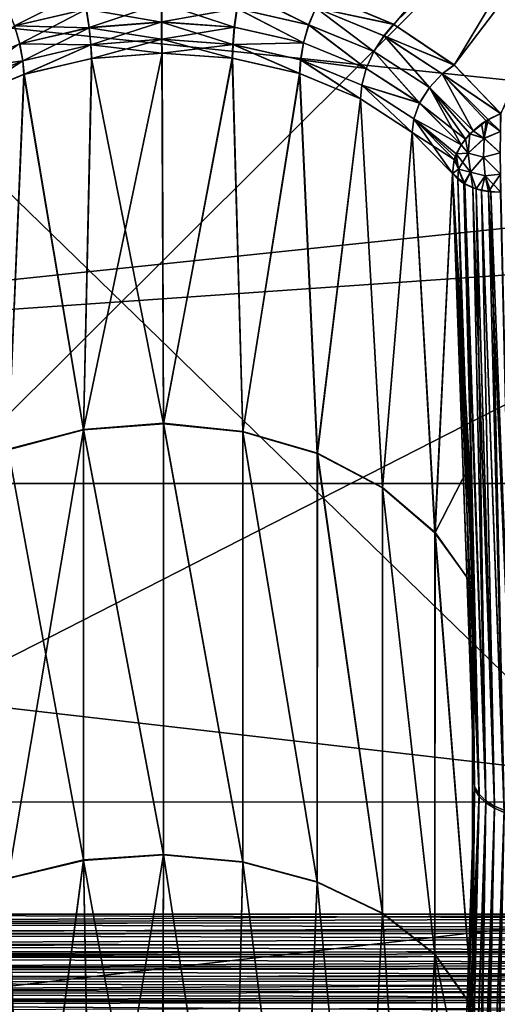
# Model space of a CAD drawing. Header units: metres. Extents: x 59 to 135, y -85 to 115.
# Tile 160 of 256: x 91.53 to 92.82, y 40.1 to 42.75. Entities that reach past the tile are written whole.
import ezdxf

# ---------------------------------------------------------------- set-up
doc = ezdxf.new("R2010")
doc.units = ezdxf.units.M
doc.layers.add('solid_20_404_502_XXX', color=7, linetype='CONTINUOUS')

msp = doc.modelspace()

# ---------------------------------------------------------------- linework, layer by layer
at = {"layer": 'solid_20_404_502_XXX'}
for points in [[(90.146507, 40.338993, -15.596577), (93.5, 43.679359, -12.338992), (96.853493, 43.762138, -12.338992)], [(96.853493, 40.338993, -15.76214), (90.146507, 40.338993, -15.596577), (96.853493, 43.762138, -12.338992)], [(90.146507, 40.338993, -15.596577), (90.146507, 43.596577, -12.338992), (93.5, 43.679359, -12.338992)], [(93.5, 40.338993, 15.679357), (93.5, 43.679356, 12.338994), (90.146507, 43.596577, 12.338992)], [(92.34333, 42.816429, -11.221816), (92.535103, 42.735428, -11.136082), (93.5, 43.679359, -12.056192)], [(92.535103, 42.735428, -11.136082), (92.698647, 42.626217, -11.022831), (93.5, 43.679359, -12.056192)], [(92.698647, 42.626217, -11.022831), (92.824028, 42.495674, -10.889193), (93.5, 43.679359, -12.056192)], [(93.328049, 43.675114, 12.056192), (90.357346, 42.677902, 11.132314), (90.097382, 42.860432, 11.321259)], [(93.328049, 43.675114, 12.056192), (90.616806, 42.495674, 10.943679), (90.357346, 42.677902, 11.132314)], [(93.328049, 43.675114, 12.056192), (91.283623, 42.734676, 11.166223), (90.616806, 42.495674, 10.943679)], [(93.328049, 43.675114, 12.056192), (91.477905, 42.815666, 11.242417), (91.283623, 42.734676, 11.166223)], [(93.328049, 43.675114, 12.056192), (92.536049, 42.734936, 11.135566), (92.344101, 42.816177, 11.221543)], [(93.328049, 43.675114, 12.056192), (92.699081, 42.625851, 11.022455), (92.536049, 42.734936, 11.135566)], [(93.328049, 43.675114, 12.056192), (92.824112, 42.495674, 10.889191), (92.699081, 42.625851, 11.022455)], [(93.5, 40.338993, 15.679357), (90.146507, 43.596577, 12.338992), (90.146507, 40.338993, 15.596577)], [(103.25, 43.274845, 14.411075), (103.25, 41.498539, 16.086933), (86.25, 43.274685, 14.411202)], [(103.25, 43.274845, -14.411075), (86.25, 43.274685, -14.411202), (86.25, 41.498821, -16.086687)], [(103.25, 41.498539, -16.086933), (103.25, 43.274845, -14.411075), (86.25, 41.498821, -16.086687)], [(103.25, 41.498539, 16.086933), (86.25, 41.498821, 16.086687), (86.25, 43.274685, 14.411202)], [(91.514336, 42.731506, 11.203964), (91.495995, 42.777447, 11.21556), (91.69928, 42.824814, 11.25824)], [(91.708488, 42.776661, 11.24493), (91.514336, 42.731506, 11.203964), (91.69928, 42.824814, 11.25824)], [(92.113152, 42.778027, -11.235382), (92.30677, 42.733986, -11.184983), (92.122948, 42.826061, -11.248556)], [(92.307198, 42.733925, 11.184846), (92.113876, 42.778027, 11.235269), (92.123718, 42.82608, 11.248485)], [(92.30677, 42.733986, -11.184983), (92.325737, 42.779682, -11.196346), (92.122948, 42.826061, -11.248556)], [(92.307198, 42.733925, 11.184846), (92.123718, 42.82608, 11.248485), (92.326195, 42.779629, 11.196239)], [(92.325737, 42.779682, -11.196346), (92.535103, 42.735428, -11.136082), (92.34333, 42.816429, -11.221816)], [(92.326195, 42.779629, 11.196239), (92.344101, 42.816177, 11.221543), (92.536049, 42.734936, 11.135566)], [(103.25, 42.784115, -17.619022), (72.465813, 40.644337, -19.212515), (72.43409, 42.787556, -17.616133)], [(103.25, 42.784115, 17.619022), (72.43409, 42.787262, 17.616383), (72.465813, 40.644032, 19.212717)], [(103.25, 42.784115, -17.619022), (103.25, 40.638706, -19.216219), (72.465813, 40.644337, -19.212515)], [(103.25, 40.638706, 19.216219), (103.25, 42.784115, 17.619022), (72.465813, 40.644032, 19.212717)], [(91.513939, 42.7313, -11.203833), (91.707787, 42.776474, -11.244833), (91.495628, 42.777229, -11.215403)], [(91.715096, 42.726364, -11.248535), (91.707787, 42.776474, -11.244833), (91.513939, 42.7313, -11.203833)], [(91.528557, 42.68298, 11.208874), (91.514336, 42.731506, 11.203964), (91.708488, 42.776661, 11.24493)], [(91.715782, 42.726521, 11.248605), (91.528557, 42.68298, 11.208874), (91.708488, 42.776661, 11.24493)], [(91.910278, 42.741665, -11.258862), (91.910126, 42.792313, -11.25559), (91.707787, 42.776474, -11.244833)], [(91.715096, 42.726364, -11.248535), (91.910278, 42.741665, -11.258862), (91.707787, 42.776474, -11.244833)], [(91.715782, 42.726521, 11.248605), (91.708488, 42.776661, 11.24493), (91.911003, 42.792435, 11.255583)], [(91.715782, 42.726521, 11.248605), (91.911003, 42.792435, 11.255583), (91.911125, 42.741745, 11.258823)], [(92.106056, 42.727894, -11.239042), (91.910126, 42.792313, -11.25559), (91.910278, 42.741665, -11.258862)], [(92.106056, 42.727894, -11.239042), (92.113152, 42.778027, -11.235382), (91.910126, 42.792313, -11.25559)], [(91.911125, 42.741745, 11.258823), (91.911003, 42.792435, 11.255583), (92.113876, 42.778027, 11.235269)], [(92.106758, 42.727867, 11.238907), (91.911125, 42.741745, 11.258823), (92.113876, 42.778027, 11.235269)], [(92.106056, 42.727894, -11.239042), (92.292625, 42.685474, -11.189868), (92.113152, 42.778027, -11.235382)], [(92.29303, 42.685398, 11.189717), (92.106758, 42.727867, 11.238907), (92.113876, 42.778027, 11.235269)], [(92.292625, 42.685474, -11.189868), (92.30677, 42.733986, -11.184983), (92.113152, 42.778027, -11.235382)], [(92.29303, 42.685398, 11.189717), (92.113876, 42.778027, 11.235269), (92.307198, 42.733925, 11.184846)], [(92.30677, 42.733986, -11.184983), (92.48233, 42.662117, -11.106627), (92.325737, 42.779682, -11.196346)], [(92.482552, 42.662071, 11.106525), (92.307198, 42.733925, 11.184846), (92.326195, 42.779629, 11.196239)], [(92.325737, 42.779682, -11.196346), (92.509705, 42.704025, -11.115062), (92.535103, 42.735428, -11.136082)], [(92.48233, 42.662117, -11.106627), (92.509705, 42.704025, -11.115062), (92.325737, 42.779682, -11.196346)], [(92.509941, 42.703987, 11.114981), (92.326195, 42.779629, 11.196239), (92.536049, 42.734936, 11.135566)], [(92.482552, 42.662071, 11.106525), (92.326195, 42.779629, 11.196239), (92.509941, 42.703987, 11.114981)], [(91.528557, 42.68298, 11.208874), (91.357864, 42.613068, 11.141405), (91.514336, 42.731506, 11.203964)], [(91.528152, 42.6828, -11.208762), (91.715096, 42.726364, -11.248535), (91.513939, 42.7313, -11.203833)], [(91.536659, 42.637291, -11.229628), (91.715096, 42.726364, -11.248535), (91.528152, 42.6828, -11.208762)], [(91.715782, 42.726521, 11.248605), (91.720322, 42.680145, 11.26884), (91.528557, 42.68298, 11.208874)], [(91.536659, 42.637291, -11.229628), (91.719658, 42.680027, -11.268779), (91.715096, 42.726364, -11.248535)], [(91.910812, 42.695007, -11.278836), (91.910278, 42.741665, -11.258862), (91.715096, 42.726364, -11.248535)], [(91.719658, 42.680027, -11.268779), (91.910812, 42.695007, -11.278836), (91.715096, 42.726364, -11.248535)], [(91.715782, 42.726521, 11.248605), (91.911125, 42.741745, 11.258823), (91.720322, 42.680145, 11.26884)], [(91.720322, 42.680145, 11.26884), (91.911125, 42.741745, 11.258823), (91.911636, 42.695045, 11.278793)], [(92.102516, 42.681404, -11.259112), (91.910278, 42.741665, -11.258862), (91.910812, 42.695007, -11.278836)], [(92.106056, 42.727894, -11.239042), (91.910278, 42.741665, -11.258862), (92.102516, 42.681404, -11.259112)], [(91.911636, 42.695045, 11.278793), (91.911125, 42.741745, 11.258823), (92.106758, 42.727867, 11.238907)], [(92.103188, 42.681339, 11.258978), (91.911636, 42.695045, 11.278793), (92.106758, 42.727867, 11.238907)], [(92.106056, 42.727894, -11.239042), (92.102516, 42.681404, -11.259112), (92.292625, 42.685474, -11.189868)], [(92.103188, 42.681339, 11.258978), (92.106758, 42.727867, 11.238907), (92.29303, 42.685398, 11.189717)], [(92.292625, 42.685474, -11.189868), (92.461563, 42.616318, -11.113563), (92.30677, 42.733986, -11.184983)], [(92.461769, 42.616261, 11.113454), (92.29303, 42.685398, 11.189717), (92.307198, 42.733925, 11.184846)], [(92.461563, 42.616318, -11.113563), (92.48233, 42.662117, -11.106627), (92.30677, 42.733986, -11.184983)], [(92.461769, 42.616261, 11.113454), (92.307198, 42.733925, 11.184846), (92.482552, 42.662071, 11.106525)], [(92.509705, 42.704025, -11.115062), (92.698647, 42.626217, -11.022831), (92.535103, 42.735428, -11.136082)], [(92.509941, 42.703987, 11.114981), (92.536049, 42.734936, 11.135566), (92.699081, 42.625851, 11.022455)], [(92.48233, 42.662117, -11.106627), (92.632187, 42.565571, -11.003736), (92.509705, 42.704025, -11.115062)], [(92.632271, 42.56554, 11.00368), (92.482552, 42.662071, 11.106525), (92.509941, 42.703987, 11.114981)], [(92.509705, 42.704025, -11.115062), (92.66687, 42.602375, -11.008233), (92.698647, 42.626217, -11.022831)], [(92.632187, 42.565571, -11.003736), (92.66687, 42.602375, -11.008233), (92.509705, 42.704025, -11.115062)], [(92.666954, 42.602352, 11.008193), (92.509941, 42.703987, 11.114981), (92.699081, 42.625851, 11.022455)], [(92.632271, 42.56554, 11.00368), (92.509941, 42.703987, 11.114981), (92.666954, 42.602352, 11.008193)], [(91.528557, 42.68298, 11.208874), (91.537025, 42.637432, 11.229725), (91.357864, 42.613068, 11.141405)], [(91.369949, 42.568771, -11.163164), (91.536659, 42.637291, -11.229628), (91.528152, 42.6828, -11.208762)], [(91.528557, 42.68298, 11.208874), (91.720322, 42.680145, 11.26884), (91.537025, 42.637432, 11.229725)], [(91.539948, 42.600586, -11.26432), (91.719658, 42.680027, -11.268779), (91.536659, 42.637291, -11.229628)], [(91.540527, 42.600773, 11.264498), (91.537025, 42.637432, 11.229725), (91.720322, 42.680145, 11.26884)], [(91.539948, 42.600586, -11.26432), (91.721947, 42.643044, -11.303211), (91.719658, 42.680027, -11.268779)], [(91.722809, 42.643177, 11.30332), (91.540527, 42.600773, 11.264498), (91.720322, 42.680145, 11.26884)], [(91.911659, 42.657814, -11.313063), (91.910812, 42.695007, -11.278836), (91.719658, 42.680027, -11.268779)], [(91.721947, 42.643044, -11.303211), (91.911659, 42.657814, -11.313063), (91.719658, 42.680027, -11.268779)], [(91.722809, 42.643177, 11.30332), (91.720322, 42.680145, 11.26884), (91.911636, 42.695045, 11.278793)], [(91.722809, 42.643177, 11.30332), (91.911636, 42.695045, 11.278793), (91.912491, 42.657818, 11.313042)], [(92.100975, 42.644302, -11.293496), (91.910812, 42.695007, -11.278836), (91.911659, 42.657814, -11.313063)], [(92.100975, 42.644302, -11.293496), (92.102516, 42.681404, -11.259112), (91.910812, 42.695007, -11.278836)], [(91.912491, 42.657818, 11.313042), (91.911636, 42.695045, 11.278793), (92.103188, 42.681339, 11.258978)], [(92.101852, 42.644173, 11.293337), (91.912491, 42.657818, 11.313042), (92.103188, 42.681339, 11.258978)], [(92.100975, 42.644302, -11.293496), (92.282005, 42.602863, -11.245097), (92.102516, 42.681404, -11.259112)], [(92.282661, 42.602657, 11.244862), (92.101852, 42.644173, 11.293337), (92.103188, 42.681339, 11.258978)], [(92.292625, 42.685474, -11.189868), (92.102516, 42.681404, -11.259112), (92.284981, 42.63969, -11.210421)], [(92.282005, 42.602863, -11.245097), (92.284981, 42.63969, -11.210421), (92.102516, 42.681404, -11.259112)], [(92.285362, 42.639591, 11.210273), (92.103188, 42.681339, 11.258978), (92.29303, 42.685398, 11.189717)], [(92.282661, 42.602657, 11.244862), (92.103188, 42.681339, 11.258978), (92.285362, 42.639591, 11.210273)], [(92.292625, 42.685474, -11.189868), (92.284981, 42.63969, -11.210421), (92.461563, 42.616318, -11.113563)], [(92.285362, 42.639591, 11.210273), (92.29303, 42.685398, 11.189717), (92.461769, 42.616261, 11.113454)], [(91.700661, 41.643326, -12.484874), (91.721947, 42.643044, -11.303211), (91.539948, 42.600586, -11.26432)], [(91.700706, 41.644466, 12.483644), (91.540527, 42.600773, 11.264498), (91.722809, 42.643177, 11.30332)], [(91.700661, 41.643326, -12.484874), (91.915497, 41.659721, -12.499874), (91.721947, 42.643044, -11.303211)], [(91.700706, 41.644466, 12.483644), (91.722809, 42.643177, 11.30332), (91.912491, 42.657818, 11.313042)], [(91.91555, 41.660851, 12.498635), (91.700706, 41.644466, 12.483644), (91.912491, 42.657818, 11.313042)], [(91.915497, 41.659721, -12.499874), (91.911659, 42.657814, -11.313063), (91.721947, 42.643044, -11.303211)], [(91.915497, 41.659721, -12.499874), (92.100975, 42.644302, -11.293496), (91.911659, 42.657814, -11.313063)], [(91.91555, 41.660851, 12.498635), (91.912491, 42.657818, 11.313042), (92.101852, 42.644173, 11.293337)], [(91.915497, 41.659721, -12.499874), (92.129448, 41.637878, -12.479887), (92.100975, 42.644302, -11.293496)], [(92.129494, 41.639, 12.478642), (91.91555, 41.660851, 12.498635), (92.101852, 42.644173, 11.293337)], [(92.129448, 41.637878, -12.479887), (92.282005, 42.602863, -11.245097), (92.100975, 42.644302, -11.293496)], [(92.129494, 41.639, 12.478642), (92.101852, 42.644173, 11.293337), (92.282661, 42.602657, 11.244862)], [(92.461563, 42.616318, -11.113563), (92.605492, 42.523521, -11.01352), (92.48233, 42.662117, -11.106627)], [(92.60556, 42.523483, 11.013462), (92.461769, 42.616261, 11.113454), (92.482552, 42.662071, 11.106525)], [(92.605492, 42.523521, -11.01352), (92.632187, 42.565571, -11.003736), (92.48233, 42.662117, -11.106627)], [(92.60556, 42.523483, 11.013462), (92.482552, 42.662071, 11.106525), (92.632271, 42.56554, 11.00368)], [(91.357864, 42.613068, 11.141405), (91.537025, 42.637432, 11.229725), (91.370132, 42.568867, 11.163237)], [(91.373894, 42.532234, -11.198002), (91.536659, 42.637291, -11.229628), (91.369949, 42.568771, -11.163164)], [(91.374229, 42.532406, 11.198169), (91.370132, 42.568867, 11.163237), (91.537025, 42.637432, 11.229725)], [(91.373894, 42.532234, -11.198002), (91.539948, 42.600586, -11.26432), (91.536659, 42.637291, -11.229628)], [(91.540527, 42.600773, 11.264498), (91.374229, 42.532406, 11.198169), (91.537025, 42.637432, 11.229725)], [(92.282005, 42.602863, -11.245097), (92.446159, 42.535156, -11.169813), (92.284981, 42.63969, -11.210421)], [(92.446625, 42.534912, 11.169546), (92.282661, 42.602657, 11.244862), (92.285362, 42.639591, 11.210273)], [(92.446159, 42.535156, -11.169813), (92.449867, 42.571835, -11.135032), (92.284981, 42.63969, -11.210421)], [(92.461563, 42.616318, -11.113563), (92.284981, 42.63969, -11.210421), (92.449867, 42.571835, -11.135032)], [(92.45005, 42.571762, 11.134929), (92.285362, 42.639591, 11.210273), (92.461769, 42.616261, 11.113454)], [(92.446625, 42.534912, 11.169546), (92.285362, 42.639591, 11.210273), (92.45005, 42.571762, 11.134929)], [(92.461563, 42.616318, -11.113563), (92.449867, 42.571835, -11.135032), (92.605492, 42.523521, -11.01352)], [(92.66687, 42.602375, -11.008233), (92.824028, 42.495674, -10.889193), (92.698647, 42.626217, -11.022831)], [(92.666954, 42.602352, 11.008193), (92.699081, 42.625851, 11.022455), (92.824112, 42.495674, 10.889191)], [(91.497299, 41.589645, -12.43575), (91.539948, 42.600586, -11.26432), (91.373894, 42.532234, -11.198002)], [(91.497345, 41.590786, 12.434532), (91.374229, 42.532406, 11.198169), (91.540527, 42.600773, 11.264498)], [(91.497299, 41.589645, -12.43575), (91.700661, 41.643326, -12.484874), (91.539948, 42.600586, -11.26432)], [(91.700706, 41.644466, 12.483644), (91.497345, 41.590786, 12.434532), (91.540527, 42.600773, 11.264498)], [(92.129448, 41.637878, -12.479887), (92.330177, 41.579063, -12.426064), (92.282005, 42.602863, -11.245097)], [(92.330231, 41.58017, 12.424817), (92.129494, 41.639, 12.478642), (92.282661, 42.602657, 11.244862)], [(92.330177, 41.579063, -12.426064), (92.446159, 42.535156, -11.169813), (92.282005, 42.602863, -11.245097)], [(92.330231, 41.58017, 12.424817), (92.282661, 42.602657, 11.244862), (92.446625, 42.534912, 11.169546)], [(92.45005, 42.571762, 11.134929), (92.461769, 42.616261, 11.113454), (92.60556, 42.523483, 11.013462)], [(92.632187, 42.565571, -11.003736), (92.749687, 42.448608, -10.880844), (92.66687, 42.602375, -11.008233)], [(92.749718, 42.448582, 10.880816), (92.632271, 42.56554, 11.00368), (92.666954, 42.602352, 11.008193)], [(92.66687, 42.602375, -11.008233), (92.790421, 42.479008, -10.880383), (92.824028, 42.495674, -10.889193)], [(92.749687, 42.448608, -10.880844), (92.790421, 42.479008, -10.880383), (92.66687, 42.602375, -11.008233)], [(92.785072, 42.475761, 10.879721), (92.666954, 42.602352, 11.008193), (92.824112, 42.495674, 10.889191)], [(92.749718, 42.448582, 10.880816), (92.666954, 42.602352, 11.008193), (92.785072, 42.475761, 10.879721)], [(92.446159, 42.535156, -11.169813), (92.585823, 42.444065, -11.070805), (92.449867, 42.571835, -11.135032)], [(92.586014, 42.443909, 11.070637), (92.446625, 42.534912, 11.169546), (92.45005, 42.571762, 11.134929)], [(92.585823, 42.444065, -11.070805), (92.589905, 42.480968, -11.036393), (92.449867, 42.571835, -11.135032)], [(92.605492, 42.523521, -11.01352), (92.449867, 42.571835, -11.135032), (92.589905, 42.480968, -11.036393)], [(92.589966, 42.48093, 11.036343), (92.45005, 42.571762, 11.134929), (92.60556, 42.523483, 11.013462)], [(92.586014, 42.443909, 11.070637), (92.45005, 42.571762, 11.134929), (92.589966, 42.48093, 11.036343)], [(92.605492, 42.523521, -11.01352), (92.718002, 42.411182, -10.894172), (92.632187, 42.565571, -11.003736)], [(92.729179, 42.426464, 10.887412), (92.60556, 42.523483, 11.013462), (92.632271, 42.56554, 11.00368)], [(92.741364, 42.440346, -10.882813), (92.749687, 42.448608, -10.880844), (92.632187, 42.565571, -11.003736)], [(92.729156, 42.426495, -10.887443), (92.741364, 42.440346, -10.882813), (92.632187, 42.565571, -11.003736)], [(92.718002, 42.411182, -10.894172), (92.729156, 42.426495, -10.887443), (92.632187, 42.565571, -11.003736)], [(92.729179, 42.426464, 10.887412), (92.632271, 42.56554, 11.00368), (92.749718, 42.448582, 10.880816)], [(92.330177, 41.579063, -12.426064), (92.506142, 41.486656, -12.341506), (92.446159, 42.535156, -11.169813)], [(92.50618, 41.487747, 12.340259), (92.330231, 41.58017, 12.424817), (92.446625, 42.534912, 11.169546)], [(92.506142, 41.486656, -12.341506), (92.585823, 42.444065, -11.070805), (92.446159, 42.535156, -11.169813)], [(92.50618, 41.487747, 12.340259), (92.446625, 42.534912, 11.169546), (92.586014, 42.443909, 11.070637)], [(92.605492, 42.523521, -11.01352), (92.589905, 42.480968, -11.036393), (92.718002, 42.411182, -10.894172)], [(92.589966, 42.48093, 11.036343), (92.60556, 42.523483, 11.013462), (92.718025, 42.411156, 10.894141)], [(92.729179, 42.426464, 10.887412), (92.718025, 42.411156, 10.894141), (92.60556, 42.523483, 11.013462)], [(92.785072, 42.475761, 10.879721), (92.824112, 42.495674, 10.889191), (92.823303, 42.447014, 10.856697)], [(92.823303, 42.447014, -10.856697), (92.824028, 42.495674, -10.889193), (92.790421, 42.479008, -10.880383)], [(92.585823, 42.444065, -11.070805), (92.694336, 42.333588, -10.952425), (92.589905, 42.480968, -11.036393)], [(92.586014, 42.443909, 11.070637), (92.589966, 42.48093, 11.036343), (92.698952, 42.371113, 10.918874)], [(92.694336, 42.333588, -10.952425), (92.698936, 42.371132, -10.918894), (92.589905, 42.480968, -11.036393)], [(92.718002, 42.411182, -10.894172), (92.589905, 42.480968, -11.036393), (92.698936, 42.371132, -10.918894)], [(92.704636, 42.386604, 10.90815), (92.589966, 42.48093, 11.036343), (92.718025, 42.411156, 10.894141)], [(92.701599, 42.379021, 10.913201), (92.698952, 42.371113, 10.918874), (92.589966, 42.48093, 11.036343)], [(92.704636, 42.386604, 10.90815), (92.701599, 42.379021, 10.913201), (92.589966, 42.48093, 11.036343)], [(92.741364, 42.440346, -10.882813), (92.790421, 42.479008, -10.880383), (92.749687, 42.448608, -10.880844)], [(92.779358, 42.428349, -10.858287), (92.790421, 42.479008, -10.880383), (92.741364, 42.440346, -10.882813)], [(92.785072, 42.475761, 10.879721), (92.772705, 42.4674, 10.87891), (92.749718, 42.448582, 10.880816)], [(92.77935, 42.428326, 10.858281), (92.749718, 42.448582, 10.880816), (92.772705, 42.4674, 10.87891)], [(92.77935, 42.428326, 10.858281), (92.772705, 42.4674, 10.87891), (92.785072, 42.475761, 10.879721)], [(92.77935, 42.428326, 10.858281), (92.785072, 42.475761, 10.879721), (92.823303, 42.447014, 10.856697)], [(92.779358, 42.428349, -10.858287), (92.823303, 42.447014, -10.856697), (92.790421, 42.479008, -10.880383)], [(92.506142, 41.486656, -12.341506), (92.647186, 41.365986, -12.23108), (92.585823, 42.444065, -11.070805)], [(92.647217, 41.367058, 12.229838), (92.50618, 41.487747, 12.340259), (92.586014, 42.443909, 11.070637)], [(92.647186, 41.365986, -12.23108), (92.694336, 42.333588, -10.952425), (92.585823, 42.444065, -11.070805)], [(92.586014, 42.443909, 11.070637), (92.698952, 42.371113, 10.918874), (92.694336, 42.333588, 10.952425)], [(92.647217, 41.367058, 12.229838), (92.586014, 42.443909, 11.070637), (92.694336, 42.333588, 10.952425)], [(92.718002, 42.411182, -10.894172), (92.741364, 42.440346, -10.882813), (92.729156, 42.426495, -10.887443)], [(92.736954, 42.388443, -10.875078), (92.741364, 42.440346, -10.882813), (92.718002, 42.411182, -10.894172)], [(92.741348, 42.440285, 10.882792), (92.729179, 42.426464, 10.887412), (92.749718, 42.448582, 10.880816)], [(92.736954, 42.388401, 10.875078), (92.729179, 42.426464, 10.887412), (92.741348, 42.440285, 10.882792)], [(92.779358, 42.428349, -10.858287), (92.741364, 42.440346, -10.882813), (92.736954, 42.388443, -10.875078)], [(92.736954, 42.388401, 10.875078), (92.741348, 42.440285, 10.882792), (92.77935, 42.428326, 10.858281)], [(92.77935, 42.428326, 10.858281), (92.741348, 42.440285, 10.882792), (92.749718, 42.448582, 10.880816)], [(92.77935, 42.428326, 10.858281), (92.823303, 42.447014, 10.856697), (92.823021, 42.389622, 10.845286)], [(92.779358, 42.428349, -10.858287), (92.823021, 42.389622, -10.845286), (92.823303, 42.447014, -10.856697)], [(92.704636, 42.386669, -10.908151), (92.718002, 42.411182, -10.894172), (92.698936, 42.371132, -10.918894)], [(92.736954, 42.388443, -10.875078), (92.718002, 42.411182, -10.894172), (92.704636, 42.386669, -10.908151)], [(92.736954, 42.388401, 10.875078), (92.704636, 42.386604, 10.90815), (92.718025, 42.411156, 10.894141)], [(92.736954, 42.388401, 10.875078), (92.718025, 42.411156, 10.894141), (92.729179, 42.426464, 10.887412)], [(92.777863, 42.377239, -10.853966), (92.779358, 42.428349, -10.858287), (92.736954, 42.388443, -10.875078)], [(92.736954, 42.388401, 10.875078), (92.77935, 42.428326, 10.858281), (92.777863, 42.377224, 10.853967)], [(92.777863, 42.377239, -10.853966), (92.823021, 42.389622, -10.845286), (92.779358, 42.428349, -10.858287)], [(92.777863, 42.377224, 10.853967), (92.77935, 42.428326, 10.858281), (92.823021, 42.389622, 10.845286)], [(92.701584, 42.379044, -10.913224), (92.704636, 42.386669, -10.908151), (92.698936, 42.371132, -10.918894)], [(92.710197, 42.345055, -10.911963), (92.701584, 42.379044, -10.913224), (92.698936, 42.371132, -10.918894)], [(92.710205, 42.345024, 10.911968), (92.698952, 42.371113, 10.918874), (92.701599, 42.379021, 10.913201)], [(92.710197, 42.345055, -10.911963), (92.704636, 42.386669, -10.908151), (92.701584, 42.379044, -10.913224)], [(92.710205, 42.345024, 10.911968), (92.701599, 42.379021, 10.913201), (92.704636, 42.386604, 10.90815)], [(92.736954, 42.388443, -10.875078), (92.704636, 42.386669, -10.908151), (92.710197, 42.345055, -10.911963)], [(92.736954, 42.388401, 10.875078), (92.742607, 42.337196, 10.882652), (92.704636, 42.386604, 10.90815)], [(92.742607, 42.337196, 10.882652), (92.710205, 42.345024, 10.911968), (92.704636, 42.386604, 10.90815)], [(92.742607, 42.337219, -10.882647), (92.736954, 42.388443, -10.875078), (92.710197, 42.345055, -10.911963)], [(92.777863, 42.377239, -10.853966), (92.736954, 42.388443, -10.875078), (92.742607, 42.337219, -10.882647)], [(92.736954, 42.388401, 10.875078), (92.777863, 42.377224, 10.853967), (92.742607, 42.337196, 10.882652)], [(92.777863, 42.377239, -10.853966), (92.823303, 42.33223, -10.856697), (92.823021, 42.389622, -10.845286)], [(92.777863, 42.377224, 10.853967), (92.823021, 42.389622, 10.845286), (92.823303, 42.33223, 10.856697)], [(92.710197, 42.345055, -10.911963), (92.698936, 42.371132, -10.918894), (92.694336, 42.333588, -10.952425)], [(92.710205, 42.345024, 10.911968), (92.694336, 42.333588, 10.952425), (92.698952, 42.371113, 10.918874)], [(92.782082, 42.327583, -10.866176), (92.777863, 42.377239, -10.853966), (92.742607, 42.337219, -10.882647)], [(92.742607, 42.337196, 10.882652), (92.777863, 42.377224, 10.853967), (92.782082, 42.327576, 10.866179)], [(92.782082, 42.327583, -10.866176), (92.823303, 42.33223, -10.856697), (92.777863, 42.377239, -10.853966)], [(92.782082, 42.327576, 10.866179), (92.777863, 42.377224, 10.853967), (92.823303, 42.33223, 10.856697)], [(92.647186, 41.365986, -12.23108), (92.74823, 41.225666, -12.086882), (92.694336, 42.333588, -10.952425)], [(92.647217, 41.367058, 12.229838), (92.694336, 42.333588, 10.952425), (92.739769, 41.547024, 11.76049)], [(92.710197, 42.345055, -10.911963), (92.694336, 42.333588, -10.952425), (92.708809, 42.318333, -10.935971)], [(92.710205, 42.345024, 10.911968), (92.727188, 42.305538, 10.920931), (92.694336, 42.333588, 10.952425)], [(92.753593, 40.675732, -12.640355), (92.766251, 40.655933, -12.620546), (92.694336, 42.333588, -10.952425)], [(92.708809, 42.318333, -10.935971), (92.694336, 42.333588, -10.952425), (92.766251, 40.655933, -12.620546)], [(92.74823, 41.225666, -12.086882), (92.753593, 40.675732, -12.640355), (92.694336, 42.333588, -10.952425)], [(92.748253, 41.224762, 12.087779), (92.739769, 41.547024, 11.76049), (92.694336, 42.333588, 10.952425)], [(92.753586, 40.681358, 12.634739), (92.748253, 41.224762, 12.087779), (92.694336, 42.333588, 10.952425)], [(92.708809, 42.318333, 10.935971), (92.753586, 40.681358, 12.634739), (92.694336, 42.333588, 10.952425)], [(92.708809, 42.318333, 10.935971), (92.694336, 42.333588, 10.952425), (92.727188, 42.305538, 10.920931)], [(92.710197, 42.345055, -10.911963), (92.708809, 42.318333, -10.935971), (92.724815, 42.306946, -10.92259)], [(92.742607, 42.337219, -10.882647), (92.710197, 42.345055, -10.911963), (92.724815, 42.306946, -10.92259)], [(92.742607, 42.337196, 10.882652), (92.727188, 42.305538, 10.920931), (92.710205, 42.345024, 10.911968)], [(92.742607, 42.337219, -10.882647), (92.724815, 42.306946, -10.92259), (92.748817, 42.295288, -10.908462)], [(92.742607, 42.337196, 10.882652), (92.758308, 42.292023, 10.904175), (92.727188, 42.305538, 10.920931)], [(92.742607, 42.337219, -10.882647), (92.748817, 42.295288, -10.908462), (92.758308, 42.292023, -10.904175)], [(92.782082, 42.327583, -10.866176), (92.742607, 42.337219, -10.882647), (92.758308, 42.292023, -10.904175)], [(92.742607, 42.337196, 10.882652), (92.782082, 42.327576, 10.866179), (92.758308, 42.292023, 10.904175)], [(92.782082, 42.327583, -10.866176), (92.758308, 42.292023, -10.904175), (92.772728, 42.288109, -10.898911)], [(92.782082, 42.327576, 10.866179), (92.797775, 42.284241, 10.892498), (92.758308, 42.292023, 10.904175)], [(92.782082, 42.327583, -10.866176), (92.772728, 42.288109, -10.898911), (92.791504, 42.284878, -10.893809)], [(92.782082, 42.327576, 10.866179), (92.823303, 42.33223, 10.856697), (92.82412, 42.283573, 10.889191)], [(92.782082, 42.327583, -10.866176), (92.791504, 42.284878, -10.893809), (92.823303, 42.33223, -10.856697)], [(92.782082, 42.327576, 10.866179), (92.82412, 42.283573, 10.889191), (92.797775, 42.284241, 10.892498)], [(92.791504, 42.284878, -10.893809), (92.824097, 42.283573, -10.889192), (92.823303, 42.33223, -10.856697)], [(92.724815, 42.306946, -10.92259), (92.708809, 42.318333, -10.935971), (92.766251, 40.655933, -12.620546)], [(92.708809, 42.318333, 10.935971), (92.766243, 40.661564, 12.614928), (92.753586, 40.681358, 12.634739)], [(92.708809, 42.318333, 10.935971), (92.727188, 42.305538, 10.920931), (92.766243, 40.661564, 12.614928)], [(92.724815, 42.306946, -10.92259), (92.766251, 40.655933, -12.620546), (92.784348, 40.638378, -12.602975)], [(92.748817, 42.295288, -10.908462), (92.724815, 42.306946, -10.92259), (92.784348, 40.638378, -12.602975)], [(92.727188, 42.305538, 10.920931), (92.78434, 40.644009, 12.597354), (92.766243, 40.661564, 12.614928)], [(92.727188, 42.305538, 10.920931), (92.748817, 42.295284, 10.908462), (92.78434, 40.644009, 12.597354)], [(92.727188, 42.305538, 10.920931), (92.758308, 42.292023, 10.904175), (92.748817, 42.295284, 10.908462)], [(92.748817, 42.295288, -10.908462), (92.784348, 40.638378, -12.602975), (92.807129, 40.623802, -12.58838)], [(92.758308, 42.292023, -10.904175), (92.748817, 42.295288, -10.908462), (92.807129, 40.623802, -12.58838)], [(92.748817, 42.295284, 10.908462), (92.758308, 42.292023, 10.904175), (92.78434, 40.644009, 12.597354)], [(92.772728, 42.288109, -10.898911), (92.758308, 42.292023, -10.904175), (92.807129, 40.623802, -12.58838)], [(92.758308, 42.292023, 10.904175), (92.807114, 40.629433, 12.582755), (92.78434, 40.644009, 12.597354)], [(92.758308, 42.292023, 10.904175), (92.772728, 42.288109, 10.898912), (92.807114, 40.629433, 12.582755)], [(92.758308, 42.292023, 10.904175), (92.797775, 42.284241, 10.892498), (92.772728, 42.288109, 10.898912)], [(92.772728, 42.288109, -10.898911), (92.807129, 40.623802, -12.58838), (92.833633, 40.612812, -12.577372)], [(92.791504, 42.284878, -10.893809), (92.772728, 42.288109, -10.898911), (92.833633, 40.612812, -12.577372)], [(92.772728, 42.288109, 10.898912), (92.833626, 40.618446, 12.571744), (92.807114, 40.629433, 12.582755)], [(92.772728, 42.288109, 10.898912), (92.797775, 42.284241, 10.892498), (92.833626, 40.618446, 12.571744)], [(92.791504, 42.284878, -10.893809), (92.862747, 40.605877, -12.570415), (92.824097, 42.283573, -10.889192)], [(92.791504, 42.284878, -10.893809), (92.833633, 40.612812, -12.577372), (92.862747, 40.605877, -12.570415)], [(92.797775, 42.284241, 10.892498), (92.82412, 42.283573, 10.889191), (92.86274, 40.611515, 12.564784)], [(92.797775, 42.284241, 10.892498), (92.86274, 40.611515, 12.564784), (92.833626, 40.618446, 12.571744)], [(91.49733, 40.434528, -13.590782), (91.700661, 41.643326, -12.484874), (91.497299, 41.589645, -12.43575)], [(91.49733, 40.434528, -13.590782), (91.700668, 40.483639, -13.644461), (91.700661, 41.643326, -12.484874)], [(91.700661, 40.484871, 13.643331), (91.497345, 41.590786, 12.434532), (91.700706, 41.644466, 12.483644)], [(91.915497, 40.498634, -13.660852), (91.915497, 41.659721, -12.499874), (91.700661, 41.643326, -12.484874)], [(91.915497, 40.49987, 13.659722), (91.700661, 40.484871, 13.643331), (91.700706, 41.644466, 12.483644)], [(91.700668, 40.483639, -13.644461), (91.915497, 40.498634, -13.660852), (91.700661, 41.643326, -12.484874)], [(91.915497, 40.49987, 13.659722), (91.700706, 41.644466, 12.483644), (91.91555, 41.660851, 12.498635)], [(92.129433, 40.479885, 13.637884), (91.915497, 40.49987, 13.659722), (91.91555, 41.660851, 12.498635)], [(91.915497, 40.498634, -13.660852), (92.129425, 40.478657, -13.639014), (91.915497, 41.659721, -12.499874)], [(92.129425, 40.478657, -13.639014), (92.129448, 41.637878, -12.479887), (91.915497, 41.659721, -12.499874)], [(92.129433, 40.479885, 13.637884), (91.91555, 41.660851, 12.498635), (92.129494, 41.639, 12.478642)], [(92.129425, 40.478657, -13.639014), (92.330147, 40.424847, -13.580202), (92.129448, 41.637878, -12.479887)], [(92.330162, 40.426071, 13.579073), (92.129433, 40.479885, 13.637884), (92.129494, 41.639, 12.478642)], [(92.330147, 40.424847, -13.580202), (92.330177, 41.579063, -12.426064), (92.129448, 41.637878, -12.479887)], [(92.330162, 40.426071, 13.579073), (92.129494, 41.639, 12.478642), (92.330231, 41.58017, 12.424817)], [(91.700661, 40.484871, 13.643331), (91.497307, 40.435749, 13.589652), (91.497345, 41.590786, 12.434532)], [(92.330147, 40.424847, -13.580202), (92.506096, 40.340309, -13.487804), (92.330177, 41.579063, -12.426064)], [(92.506111, 40.341518, 13.486675), (92.330162, 40.426071, 13.579073), (92.330231, 41.58017, 12.424817)], [(92.506096, 40.340309, -13.487804), (92.506142, 41.486656, -12.341506), (92.330177, 41.579063, -12.426064)], [(92.506111, 40.341518, 13.486675), (92.330231, 41.58017, 12.424817), (92.50618, 41.487747, 12.340259)], [(92.647217, 41.367058, 12.229838), (92.739769, 41.547024, 11.76049), (92.748253, 41.224762, 12.087779)], [(103.25, 39.539688, 17.545244), (86.25, 39.539654, 17.545261), (86.25, 41.498821, 16.086687)], [(103.25, 41.498539, 16.086933), (103.25, 39.539688, 17.545244), (86.25, 41.498821, 16.086687)], [(103.25, 41.498539, -16.086933), (86.25, 41.498821, -16.086687), (86.25, 39.539654, -17.545261)], [(103.25, 39.539688, -17.545244), (103.25, 41.498539, -16.086933), (86.25, 39.539654, -17.545261)], [(92.506096, 40.340309, -13.487804), (92.647148, 40.229912, -13.367141), (92.506142, 41.486656, -12.341506)], [(92.647163, 40.231102, 13.366014), (92.506111, 40.341518, 13.486675), (92.50618, 41.487747, 12.340259)], [(92.647148, 40.229912, -13.367141), (92.647186, 41.365986, -12.23108), (92.506142, 41.486656, -12.341506)], [(92.647163, 40.231102, 13.366014), (92.50618, 41.487747, 12.340259), (92.647217, 41.367058, 12.229838)], [(92.647148, 40.229912, -13.367141), (92.748253, 40.087654, -13.224856), (92.647186, 41.365986, -12.23108)], [(92.647163, 40.231102, 13.366014), (92.647217, 41.367058, 12.229838), (92.748283, 40.088978, 13.223545)], [(92.647186, 41.365986, -12.23108), (92.748253, 40.087654, -13.224856), (92.74823, 41.225666, -12.086882)], [(92.647217, 41.367058, 12.229838), (92.748253, 41.224762, 12.087779), (92.748283, 40.088978, 13.223545)], [(92.748253, 40.087654, -13.224856), (92.753593, 40.675732, -12.640355), (92.74823, 41.225666, -12.086882)], [(92.748283, 40.088978, 13.223545), (92.748253, 41.224762, 12.087779), (92.753586, 40.681358, 12.634739)], [(92.694336, 38.952423, 14.333589), (92.753586, 40.681358, 12.634739), (92.766243, 40.661564, 12.614928)], [(92.694336, 38.952423, 14.333589), (92.748283, 40.088978, 13.223545), (92.753586, 40.681358, 12.634739)], [(92.708809, 38.93597, -14.318333), (92.753593, 40.675732, -12.640355), (92.694336, 38.952423, -14.333589)], [(92.748253, 40.087654, -13.224856), (92.694336, 38.952423, -14.333589), (92.753593, 40.675732, -12.640355)], [(92.708809, 38.93597, 14.318333), (92.694336, 38.952423, 14.333589), (92.766243, 40.661564, 12.614928)], [(92.708809, 38.93597, -14.318333), (92.766251, 40.655933, -12.620546), (92.753593, 40.675732, -12.640355)], [(92.724815, 38.922588, 14.306945), (92.708809, 38.93597, 14.318333), (92.766243, 40.661564, 12.614928)], [(92.708809, 38.93597, -14.318333), (92.727188, 38.920933, -14.305538), (92.766251, 40.655933, -12.620546)], [(92.724815, 38.922588, 14.306945), (92.766243, 40.661564, 12.614928), (92.78434, 40.644009, 12.597354)], [(92.727188, 38.920933, -14.305538), (92.784348, 40.638378, -12.602975), (92.766251, 40.655933, -12.620546)], [(103.25, 40.638706, -19.216219), (72.50016, 38.324135, -20.55267), (72.465813, 40.644337, -19.212515)], [(103.25, 40.638706, 19.216219), (72.465813, 40.644032, 19.212717), (72.50016, 38.32407, 20.552702)], [(103.25, 40.638706, -19.216219), (103.25, 38.32238, -20.553551), (72.50016, 38.324135, -20.55267)], [(103.25, 38.32238, 20.553551), (103.25, 40.638706, 19.216219), (72.50016, 38.32407, 20.552702)], [(92.748817, 38.908463, 14.295286), (92.724815, 38.922588, 14.306945), (92.78434, 40.644009, 12.597354)], [(92.727188, 38.920933, -14.305538), (92.748817, 38.908463, -14.295286), (92.784348, 40.638378, -12.602975)], [(92.748817, 38.908463, 14.295286), (92.78434, 40.644009, 12.597354), (92.807114, 40.629433, 12.582755)], [(92.748817, 38.908463, -14.295286), (92.758308, 38.904175, -14.292022), (92.784348, 40.638378, -12.602975)], [(92.758308, 38.904175, 14.292022), (92.748817, 38.908463, 14.295286), (92.807114, 40.629433, 12.582755)], [(92.758308, 38.904175, -14.292022), (92.807129, 40.623802, -12.58838), (92.784348, 40.638378, -12.602975)], [(92.772728, 38.898911, 14.288108), (92.758308, 38.904175, 14.292022), (92.807114, 40.629433, 12.582755)], [(92.772728, 38.898911, 14.288108), (92.807114, 40.629433, 12.582755), (92.833626, 40.618446, 12.571744)], [(92.758308, 38.904175, -14.292022), (92.772728, 38.898911, -14.288108), (92.807129, 40.623802, -12.58838)], [(92.772728, 38.898911, -14.288108), (92.833633, 40.612812, -12.577372), (92.807129, 40.623802, -12.58838)], [(92.791504, 38.89381, 14.28488), (92.772728, 38.898911, 14.288108), (92.833626, 40.618446, 12.571744)], [(92.772728, 38.898911, -14.288108), (92.797775, 38.892498, -14.284239), (92.833633, 40.612812, -12.577372)], [(92.791504, 38.89381, 14.28488), (92.833626, 40.618446, 12.571744), (92.86274, 40.611515, 12.564784)], [(92.791504, 38.89381, 14.28488), (92.86274, 40.611515, 12.564784), (92.824112, 38.889191, 14.283573)], [(92.797775, 38.892498, -14.284239), (92.862747, 40.605877, -12.570415), (92.833633, 40.612812, -12.577372)], [(92.797775, 38.892498, -14.284239), (92.824112, 38.889191, -14.283573), (92.862747, 40.605877, -12.570415)], [(91.915497, 40.49987, 13.659722), (91.721947, 39.303211, 14.643044), (91.700661, 40.484871, 13.643331)], [(91.700668, 40.483639, -13.644461), (91.912491, 39.313042, -14.657818), (91.915497, 40.498634, -13.660852)], [(91.915497, 40.49987, 13.659722), (91.911659, 39.313065, 14.657815), (91.721947, 39.303211, 14.643044)], [(91.915497, 40.49987, 13.659722), (92.100983, 39.293495, 14.644302), (91.911659, 39.313065, 14.657815)], [(91.915497, 40.498634, -13.660852), (91.912491, 39.313042, -14.657818), (92.101852, 39.293335, -14.644172)], [(92.129433, 40.479885, 13.637884), (92.100983, 39.293495, 14.644302), (91.915497, 40.49987, 13.659722)], [(91.915497, 40.498634, -13.660852), (92.101852, 39.293335, -14.644172), (92.129425, 40.478657, -13.639014)], [(91.700661, 40.484871, 13.643331), (91.539948, 39.26432, 14.600588), (91.497307, 40.435749, 13.589652)], [(91.49733, 40.434528, -13.590782), (91.540527, 39.264496, -14.600773), (91.700668, 40.483639, -13.644461)], [(91.700661, 40.484871, 13.643331), (91.721947, 39.303211, 14.643044), (91.539948, 39.26432, 14.600588)], [(91.700668, 40.483639, -13.644461), (91.540527, 39.264496, -14.600773), (91.722809, 39.303322, -14.643178)], [(91.700668, 40.483639, -13.644461), (91.722809, 39.303322, -14.643178), (91.912491, 39.313042, -14.657818)], [(92.129433, 40.479885, 13.637884), (92.282013, 39.245094, 14.602862), (92.100983, 39.293495, 14.644302)], [(92.129425, 40.478657, -13.639014), (92.101852, 39.293335, -14.644172), (92.282661, 39.244862, -14.602656)], [(92.129425, 40.478657, -13.639014), (92.282661, 39.244862, -14.602656), (92.330147, 40.424847, -13.580202)], [(92.330162, 40.426071, 13.579073), (92.282013, 39.245094, 14.602862), (92.129433, 40.479885, 13.637884)], [(91.497307, 40.435749, 13.589652), (91.539948, 39.26432, 14.600588), (91.373894, 39.198002, 14.532236)], [(91.49733, 40.434528, -13.590782), (91.374222, 39.19817, -14.532407), (91.540527, 39.264496, -14.600773)], [(92.330162, 40.426071, 13.579073), (92.446167, 39.169807, 14.535151), (92.282013, 39.245094, 14.602862)], [(92.330147, 40.424847, -13.580202), (92.282661, 39.244862, -14.602656), (92.446632, 39.169544, -14.53491)], [(92.330147, 40.424847, -13.580202), (92.446632, 39.169544, -14.53491), (92.506096, 40.340309, -13.487804)], [(92.506111, 40.341518, 13.486675), (92.446167, 39.169807, 14.535151), (92.330162, 40.426071, 13.579073)], [(90.137711, 40.313301, -15.618054), (90.146507, 40.338993, -15.596577), (96.855522, 40.31744, -15.780868)], [(90.138161, 40.314697, 15.617064), (93.5, 40.338993, 15.679357), (90.146507, 40.338993, 15.596577)], [(90.138161, 40.314697, 15.617064), (96.853493, 40.338963, 15.762171), (93.5, 40.338993, 15.679357)], [(90.138161, 40.314697, 15.617064), (96.848511, 40.315464, 15.782154), (96.853493, 40.338963, 15.762171)], [(96.855522, 40.31744, -15.780868), (90.146507, 40.338993, -15.596577), (96.853493, 40.338993, -15.76214)], [(92.506111, 40.341518, 13.486675), (92.585831, 39.070797, 14.444057), (92.446167, 39.169807, 14.535151)], [(92.506096, 40.340309, -13.487804), (92.446632, 39.169544, -14.53491), (92.586014, 39.070637, -14.443906)], [(92.506096, 40.340309, -13.487804), (92.586014, 39.070637, -14.443906), (92.647148, 40.229912, -13.367141)], [(92.647163, 40.231102, 13.366014), (92.585831, 39.070797, 14.444057), (92.506111, 40.341518, 13.486675)], [(90.130173, 40.287449, 15.63342), (96.832825, 40.286873, 15.799166), (96.848511, 40.315464, 15.782154)], [(90.138161, 40.314697, 15.617064), (90.130173, 40.287449, 15.63342), (96.848511, 40.315464, 15.782154)], [(90.132149, 40.294525, -15.629729), (90.137711, 40.313301, -15.618054), (96.85994, 40.291489, -15.797455)], [(90.137711, 40.313301, -15.618054), (96.855522, 40.31744, -15.780868), (96.85994, 40.291489, -15.797455)], [(90.121559, 40.25317, -15.646656), (90.129349, 40.284409, -15.634897), (96.866241, 40.261761, -15.810452)], [(90.130173, 40.287449, 15.63342), (90.122688, 40.258003, 15.645219), (96.832825, 40.286873, 15.799166)], [(90.122688, 40.258003, 15.645219), (96.807251, 40.254734, 15.811234), (96.832825, 40.286873, 15.799166)], [(90.129349, 40.284409, -15.634897), (90.132149, 40.294525, -15.629729), (96.85994, 40.291489, -15.797455)], [(90.129349, 40.284409, -15.634897), (96.85994, 40.291489, -15.797455), (96.866241, 40.261761, -15.810452)], [(90.122688, 40.258003, 15.645219), (90.115906, 40.227177, 15.652195), (96.807251, 40.254734, 15.811234)], [(90.121559, 40.25317, -15.646656), (96.866241, 40.261761, -15.810452), (96.873436, 40.229839, -15.818589)], [(90.114578, 40.220535, -15.653043), (90.118576, 40.239841, -15.649947), (96.873436, 40.229839, -15.818589)], [(90.114578, 40.220535, -15.653043), (96.873436, 40.229839, -15.818589), (96.880676, 40.197079, -15.821385)], [(90.115906, 40.227177, 15.652195), (96.790825, 40.237617, 15.815121), (96.807251, 40.254734, 15.811234)], [(90.115906, 40.227177, 15.652195), (96.772156, 40.220081, 15.817438), (96.790825, 40.237617, 15.815121)], [(90.118576, 40.239841, -15.649947), (90.121559, 40.25317, -15.646656), (96.873436, 40.229839, -15.818589)], [(92.647163, 40.231102, 13.366014), (92.694336, 38.952423, 14.333589), (92.585831, 39.070797, 14.444057)], [(92.647148, 40.229912, -13.367141), (92.586014, 39.070637, -14.443906), (92.694336, 38.952423, -14.333589)], [(92.647148, 40.229912, -13.367141), (92.694336, 38.952423, -14.333589), (92.740349, 39.778572, -13.529285)], [(92.647148, 40.229912, -13.367141), (92.740349, 39.778572, -13.529285), (92.748253, 40.087654, -13.224856)], [(92.647163, 40.231102, 13.366014), (92.748283, 40.088978, 13.223545), (92.694336, 38.952423, 14.333589)], [(90.108627, 40.187401, -15.653956), (90.114578, 40.220535, -15.653043), (96.880676, 40.197079, -15.821385)], [(90.115906, 40.227177, 15.652195), (90.110023, 40.195786, 15.654243), (96.772156, 40.220081, 15.817438)], [(90.110023, 40.195786, 15.654243), (96.752251, 40.203102, 15.81814), (96.772156, 40.220081, 15.817438)], [(90.110023, 40.195786, 15.654243), (96.732452, 40.18745, 15.81747), (96.752251, 40.203102, 15.81814)], [(90.110023, 40.195786, 15.654243), (90.105156, 40.164608, 15.651391), (96.732452, 40.18745, 15.81747)], [(90.105156, 40.164608, 15.651391), (96.696434, 40.161655, 15.813582), (96.732452, 40.18745, 15.81747)], [(90.106415, 40.173325, -15.652684), (90.108627, 40.187401, -15.653956), (96.887566, 40.164524, -15.818803)], [(90.108627, 40.187401, -15.653956), (96.880676, 40.197079, -15.821385), (96.887566, 40.164524, -15.818803)], [(90.100357, 40.124096, -15.640014), (90.103844, 40.154877, -15.649483), (96.893692, 40.133183, -15.811049)], [(90.105156, 40.164608, 15.651391), (90.101387, 40.134399, 15.643789), (96.696434, 40.161655, 15.813582)], [(90.101387, 40.134399, 15.643789), (96.664749, 40.140873, 15.807842), (96.696434, 40.161655, 15.813582)], [(90.103844, 40.154877, -15.649483), (90.106415, 40.173325, -15.652684), (96.887566, 40.164524, -15.818803)], [(90.103844, 40.154877, -15.649483), (96.887566, 40.164524, -15.818803), (96.893692, 40.133183, -15.811049)], [(90.098282, 40.09745, -15.627077), (90.100357, 40.124096, -15.640014), (96.898567, 40.104042, -15.798593)], [(90.101387, 40.134399, 15.643789), (90.098824, 40.105846, 15.631683), (96.636955, 40.123444, 15.801112)], [(90.100357, 40.124096, -15.640014), (96.893692, 40.133183, -15.811049), (96.898567, 40.104042, -15.798593)], [(90.101387, 40.134399, 15.643789), (96.636955, 40.123444, 15.801112), (96.664749, 40.140873, 15.807842)], [(90.097336, 40.074863, -15.611843), (90.098282, 40.09745, -15.627077), (96.902618, 40.05619, -15.76335)], [(90.098824, 40.105846, 15.631683), (90.097481, 40.079582, 15.615403), (96.59211, 40.094494, 15.785632)], [(90.098282, 40.09745, -15.627077), (96.898567, 40.104042, -15.798593), (96.902618, 40.05619, -15.76335)], [(90.098824, 40.105846, 15.631683), (96.612778, 40.108261, 15.793708), (96.636955, 40.123444, 15.801112)], [(90.098824, 40.105846, 15.631683), (96.59211, 40.094494, 15.785632), (96.612778, 40.108261, 15.793708)]]:
    msp.add_3dface(points, dxfattribs=at)

doc.saveas('drawing.dxf')
